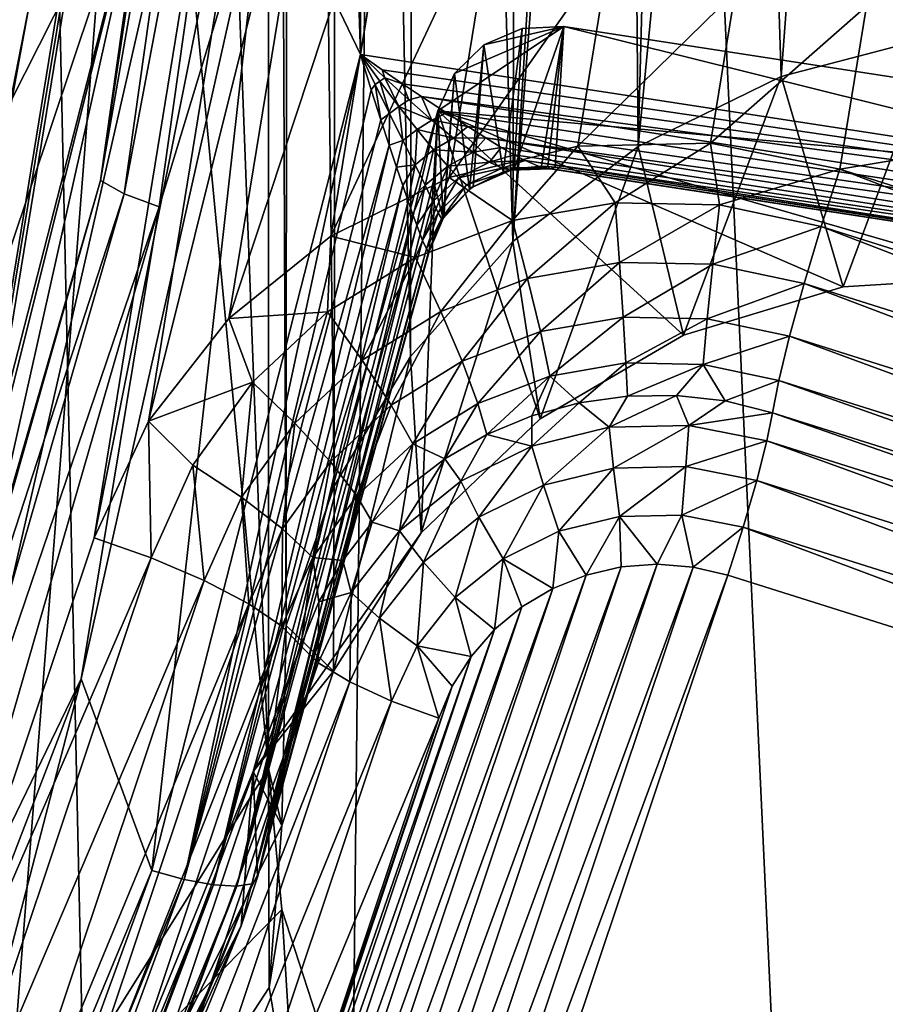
# Model space of a CAD drawing. Header units: metres. Extents: x -25 to 70, y -236 to 25.
# Tile 121 of 256: x 7.8 to 8.97, y -222.24 to -220.91. Entities that reach past the tile are written whole.
import ezdxf

# ---------------------------------------------------------------- set-up
doc = ezdxf.new("R2010")
doc.units = ezdxf.units.M
doc.layers.add('solid_10481002', color=7, linetype='CONTINUOUS')

msp = doc.modelspace()

# ---------------------------------------------------------------- linework, layer by layer
at = {"layer": 'solid_10481002'}
for points in [[(9.29877, -232.71196, 242.276627), (9.014997, -211.921951, 326.532227), (8.355663, -212.364197, 326.642456)], [(8.128674, -233.501282, 242.473404), (8.355663, -212.364197, 326.642456), (7.673201, -212.772461, 326.744232)], [(8.128674, -233.501282, 242.473404), (9.29877, -232.71196, 242.276627), (8.355663, -212.364197, 326.642456)], [(8.128674, -233.501282, 242.473404), (7.673201, -212.772461, 326.744232), (6.969846, -213.145325, 326.837189)], [(6.8883, -234.181244, 242.642899), (8.128674, -233.501282, 242.473404), (6.969846, -213.145325, 326.837189)], [(8.134457, -216.227798, 231.677521), (8.134318, -221.920151, 233.096725), (8.030843, -219.212875, 232.387177)], [(8.134457, -216.227798, 231.677521), (8.158169, -221.726837, 233.056671), (8.134318, -221.920151, 233.096725)], [(8.160357, -216.41925, 231.7341), (8.158169, -221.726837, 233.056671), (8.134457, -216.227798, 231.677521)], [(8.160357, -216.41925, 231.7341), (8.22279, -221.53862, 233.032166), (8.158169, -221.726837, 233.056671)], [(8.227943, -216.59819, 231.8022), (8.22279, -221.53862, 233.032166), (8.160357, -216.41925, 231.7341)], [(8.227943, -216.59819, 231.8022), (8.326086, -221.363159, 233.025314), (8.22279, -221.53862, 233.032166)], [(8.334967, -216.756668, 231.88002), (8.326086, -221.363159, 233.025314), (8.227943, -216.59819, 231.8022)], [(7.589348, -216.725464, 229.42543), (7.898365, -217.64827, 229.655518), (6.293418, -224.664597, 231.404892)], [(8.334967, -216.756668, 231.88002), (8.464683, -221.207733, 233.038132), (8.326086, -221.363159, 233.025314)], [(8.477833, -216.887009, 231.965866), (8.464683, -221.207733, 233.038132), (8.334967, -216.756668, 231.88002)], [(8.600247, -219.007217, 232.542236), (8.464683, -221.207733, 233.038132), (8.477833, -216.887009, 231.965866)], [(7.898365, -217.64827, 229.655518), (6.881203, -223.879608, 231.209167), (6.293418, -224.664597, 231.404892)], [(7.898365, -217.64827, 229.655518), (7.972032, -217.805847, 229.694809), (6.881203, -223.879608, 231.209167)], [(7.972032, -217.805847, 229.694809), (7.001449, -223.751831, 231.177307), (6.881203, -223.879608, 231.209167)], [(7.972032, -217.805847, 229.694809), (8.080702, -217.94455, 229.729385), (7.001449, -223.751831, 231.177307)], [(8.080702, -217.94455, 229.729385), (7.148975, -223.652496, 231.152542), (7.001449, -223.751831, 231.177307)], [(8.080702, -217.94455, 229.729385), (8.218346, -218.056122, 229.757202), (7.148975, -223.652496, 231.152542)], [(8.218346, -218.056122, 229.757202), (7.315417, -223.587646, 231.136368), (7.148975, -223.652496, 231.152542)], [(8.218346, -218.056122, 229.757202), (8.162251, -218.971161, 229.985352), (7.315417, -223.587646, 231.136368)], [(8.258529, -220.955215, 230.799515), (8.255078, -218.132339, 230.095703), (8.213686, -219.553268, 230.449982)], [(8.258529, -220.955215, 230.799515), (8.30081, -220.696182, 230.73494), (8.255078, -218.132339, 230.095703)], [(8.162251, -218.971161, 229.985352), (7.553488, -222.700577, 230.915207), (7.315417, -223.587646, 231.136368)], [(8.162251, -218.971161, 229.985352), (8.142375, -219.143127, 230.028229), (7.553488, -222.700577, 230.915207)], [(8.617362, -219.204254, 232.59819), (8.464683, -221.207733, 233.038132), (8.600247, -219.007217, 232.542236)], [(8.142375, -219.143127, 230.028229), (7.589348, -222.531082, 230.87294), (7.553488, -222.700577, 230.915207)], [(8.142375, -219.143127, 230.028229), (8.142375, -220.113419, 230.270157), (7.589348, -222.531082, 230.87294)], [(8.617362, -219.204254, 232.59819), (8.633896, -221.079361, 233.072327), (8.464683, -221.207733, 233.038132)], [(8.678434, -219.389664, 232.669067), (8.633896, -221.079361, 233.072327), (8.617362, -219.204254, 232.59819)], [(8.134318, -221.920151, 233.096725), (7.961729, -220.115555, 232.589859), (8.030843, -219.212875, 232.387177)], [(8.781694, -219.554977, 232.753082), (8.633896, -221.079361, 233.072327), (8.678434, -219.389664, 232.669067)], [(8.258529, -220.955215, 230.799515), (8.213686, -219.553268, 230.449982), (8.130047, -220.687714, 230.732834)], [(8.781694, -219.554977, 232.753082), (8.82745, -220.984695, 233.128952), (8.633896, -221.079361, 233.072327)], [(8.924047, -219.691803, 232.84845), (8.82745, -220.984695, 233.128952), (8.781694, -219.554977, 232.753082)], [(8.924047, -219.691803, 232.84845), (9.036998, -220.929855, 233.207642), (8.82745, -220.984695, 233.128952)], [(9.100872, -219.791916, 232.953247), (9.036998, -220.929855, 233.207642), (8.924047, -219.691803, 232.84845)], [(7.981631, -220.631119, 230.870605), (7.906907, -221.125565, 230.935669), (8.056994, -220.066025, 230.671509)], [(8.089605, -220.079773, 230.625626), (8.056994, -220.066025, 230.671509), (7.906907, -221.125565, 230.935669)], [(7.93891, -221.143585, 230.890869), (8.089605, -220.079773, 230.625626), (7.906907, -221.125565, 230.935669)], [(8.137873, -220.090683, 230.59549), (8.089605, -220.079773, 230.625626), (7.93891, -221.143585, 230.890869)], [(7.986279, -221.160858, 230.862305), (8.137873, -220.090683, 230.59549), (7.93891, -221.143585, 230.890869)], [(8.130047, -220.687714, 230.732834), (8.137873, -220.090683, 230.59549), (7.986279, -221.160858, 230.862305)], [(8.142375, -220.113419, 230.270157), (7.898365, -221.608276, 230.642853), (7.589348, -222.531082, 230.87294)], [(7.775355, -222.493408, 233.125214), (7.784979, -221.019913, 232.760696), (7.961729, -220.115555, 232.589859)], [(7.775355, -222.493408, 233.125214), (7.961729, -220.115555, 232.589859), (8.134318, -221.920151, 233.096725)], [(7.961729, -220.115555, 232.589859), (7.784979, -221.019913, 232.760696), (7.981631, -220.631119, 230.870605)], [(8.142375, -220.113419, 230.270157), (8.162251, -220.28537, 230.313019), (7.898365, -221.608276, 230.642853)], [(8.162251, -220.28537, 230.313019), (7.972032, -221.450699, 230.603577), (7.898365, -221.608276, 230.642853)], [(8.162251, -220.28537, 230.313019), (8.221429, -220.449875, 230.354034), (7.972032, -221.450699, 230.603577)], [(8.221429, -220.449875, 230.354034), (8.080702, -221.311996, 230.568985), (7.972032, -221.450699, 230.603577)], [(8.221429, -220.449875, 230.354034), (8.3168, -220.59726, 230.390778), (8.080702, -221.311996, 230.568985)], [(8.3168, -220.59726, 230.390778), (8.218345, -221.200409, 230.541168), (8.080702, -221.311996, 230.568985)], [(8.3168, -220.59726, 230.390778), (8.443721, -220.720413, 230.421494), (8.218345, -221.200409, 230.541168)], [(10.636359, -220.941422, 230.840408), (8.534705, -220.608612, 230.766113), (8.513971, -220.618042, 230.757507)], [(10.636359, -220.941422, 230.840408), (10.642297, -220.898666, 230.878998), (8.534705, -220.608612, 230.766113)], [(10.636359, -220.941422, 230.840408), (8.489809, -220.628494, 230.749695), (8.461788, -220.639999, 230.74292)], [(10.636359, -220.941422, 230.840408), (8.513971, -220.618042, 230.757507), (8.489809, -220.628494, 230.749695)], [(7.981631, -220.631119, 230.870605), (7.784979, -221.417862, 231.533249), (7.733326, -221.59758, 231.578049)], [(7.981631, -220.631119, 230.870605), (7.733326, -221.59758, 231.578049), (7.73707, -221.721954, 231.142593)], [(7.981631, -220.631119, 230.870605), (7.73707, -221.721954, 231.142593), (7.906907, -221.125565, 230.935669)], [(7.784979, -221.217606, 232.15239), (7.784979, -221.417862, 231.533249), (7.981631, -220.631119, 230.870605)], [(7.784979, -221.019913, 232.760696), (7.784979, -221.217606, 232.15239), (7.981631, -220.631119, 230.870605)], [(10.636359, -220.941422, 230.840408), (8.461788, -220.639999, 230.74292), (8.429489, -220.652618, 230.737549)], [(10.628246, -220.995377, 230.821045), (8.429489, -220.652618, 230.737549), (8.392337, -220.666275, 230.734039)], [(10.628246, -220.995377, 230.821045), (10.636359, -220.941422, 230.840408), (8.429489, -220.652618, 230.737549)], [(10.628246, -220.995377, 230.821045), (8.392337, -220.666275, 230.734039), (8.349661, -220.680862, 230.732925)], [(10.628246, -220.995377, 230.821045), (8.349661, -220.680862, 230.732925), (8.30081, -220.696182, 230.73494)], [(7.880834, -221.799072, 231.009918), (8.130047, -220.687714, 230.732834), (7.986279, -221.160858, 230.862305)], [(7.976689, -222.057938, 231.074463), (8.130047, -220.687714, 230.732834), (7.880834, -221.799072, 231.009918)], [(7.976689, -222.057938, 231.074463), (8.258529, -220.955215, 230.799515), (8.130047, -220.687714, 230.732834)], [(8.258529, -220.955215, 230.799515), (10.57689, -221.311493, 230.888351), (8.30081, -220.696182, 230.73494)], [(10.57689, -221.311493, 230.888351), (10.619171, -221.052475, 230.823776), (8.30081, -220.696182, 230.73494)], [(10.628246, -220.995377, 230.821045), (8.30081, -220.696182, 230.73494), (10.619171, -221.052475, 230.823776)], [(8.443721, -220.720413, 230.421494), (8.378275, -221.121338, 230.521454), (8.218345, -221.200409, 230.541168)], [(8.443721, -220.720413, 230.421494), (8.595622, -220.812943, 230.444565), (8.378275, -221.121338, 230.521454)], [(8.595622, -220.812943, 230.444565), (8.552213, -221.078873, 230.510864), (8.378275, -221.121338, 230.521454)], [(8.595622, -220.812943, 230.444565), (8.765157, -220.870361, 230.458878), (8.552213, -221.078873, 230.510864)], [(8.765157, -220.870361, 230.458878), (8.731737, -221.075104, 230.509918), (8.552213, -221.078873, 230.510864)], [(8.765157, -220.870361, 230.458878), (8.942375, -220.889648, 230.463684), (8.731737, -221.075104, 230.509918)], [(8.942375, -220.889648, 230.463684), (8.906424, -221.109894, 230.5186), (8.731737, -221.075104, 230.509918)], [(10.242374, -220.889648, 230.463684), (10.142797, -221.49968, 230.615784), (8.906424, -221.109894, 230.5186)], [(8.942375, -220.889648, 230.463684), (10.242374, -220.889648, 230.463684), (8.906424, -221.109894, 230.5186)], [(8.533274, -220.917465, 231.820724), (8.385582, -220.98085, 231.836533), (8.363092, -221.031021, 231.849045)], [(10.56834, -221.230209, 231.898697), (8.533274, -220.917465, 231.820724), (8.363092, -221.031021, 231.849045)], [(8.533274, -220.917465, 231.820724), (8.425351, -220.942032, 231.826843), (8.385582, -220.98085, 231.836533)], [(8.533274, -220.917465, 231.820724), (8.476932, -220.919876, 231.82132), (8.425351, -220.942032, 231.826843)], [(8.451324, -221.113602, 230.99176), (8.425351, -220.942032, 231.826843), (8.476932, -220.919876, 231.82132)], [(8.466173, -221.109543, 230.990631), (8.451324, -221.113602, 230.99176), (8.476932, -220.919876, 231.82132)], [(8.466173, -221.109543, 230.990631), (8.476932, -220.919876, 231.82132), (8.533274, -220.917465, 231.820724)], [(8.503115, -221.105911, 230.989273), (8.466173, -221.109543, 230.990631), (8.533274, -220.917465, 231.820724)], [(8.511873, -221.106339, 230.989258), (8.503115, -221.105911, 230.989273), (8.533274, -220.917465, 231.820724)], [(8.511873, -221.106339, 230.989258), (8.533274, -220.917465, 231.820724), (8.521632, -221.10733, 230.989349)], [(8.521632, -221.10733, 230.989349), (8.533274, -220.917465, 231.820724), (10.555969, -221.419952, 231.067291)], [(10.555969, -221.419952, 231.067291), (8.533274, -220.917465, 231.820724), (10.56834, -221.230209, 231.898697)], [(8.82745, -220.984695, 233.128952), (9.036998, -220.929855, 233.207642), (8.910845, -221.269028, 231.908386)], [(9.036998, -220.929855, 233.207642), (9.136455, -221.254944, 231.904861), (8.910845, -221.269028, 231.908386)], [(8.405766, -221.137558, 230.997879), (8.385582, -220.98085, 231.836533), (8.425351, -220.942032, 231.826843)], [(8.410901, -221.133804, 230.996948), (8.405766, -221.137558, 230.997879), (8.425351, -220.942032, 231.826843)], [(8.451324, -221.113602, 230.99176), (8.410901, -221.133804, 230.996948), (8.425351, -220.942032, 231.826843)], [(8.020318, -222.069901, 231.084854), (8.258529, -220.955215, 230.799515), (7.976689, -222.057938, 231.074463)], [(8.272911, -221.002655, 230.813156), (8.258529, -220.955215, 230.799515), (8.020318, -222.069901, 231.084854)], [(8.287783, -220.975769, 230.805603), (10.57689, -221.311493, 230.888351), (8.258529, -220.955215, 230.799515)], [(8.278305, -220.995667, 230.812012), (8.258529, -220.955215, 230.799515), (8.272911, -221.002655, 230.813156)], [(8.284783, -220.991043, 230.811157), (8.258529, -220.955215, 230.799515), (8.278305, -220.995667, 230.812012)], [(8.29134, -220.986664, 230.809814), (8.258529, -220.955215, 230.799515), (8.284783, -220.991043, 230.811157)], [(8.287783, -220.975769, 230.805603), (8.258529, -220.955215, 230.799515), (8.29134, -220.986664, 230.809814)], [(8.31532, -220.994629, 230.812927), (10.57689, -221.311493, 230.888351), (8.287783, -220.975769, 230.805603)], [(8.31532, -220.994629, 230.812927), (8.287783, -220.975769, 230.805603), (8.29134, -220.986664, 230.809814)], [(8.29134, -220.986664, 230.809814), (8.284783, -220.991043, 230.811157), (8.310555, -221.025162, 230.827438)], [(8.323817, -221.016571, 230.824432), (8.29134, -220.986664, 230.809814), (8.310555, -221.025162, 230.827438)], [(8.31532, -220.994629, 230.812927), (8.29134, -220.986664, 230.809814), (8.323817, -221.016571, 230.824432)], [(8.370109, -221.176575, 231.007278), (8.363092, -221.031021, 231.849045), (8.385582, -220.98085, 231.836533)], [(8.371254, -221.174789, 231.006851), (8.370109, -221.176575, 231.007278), (8.385582, -220.98085, 231.836533)], [(8.405766, -221.137558, 230.997879), (8.371254, -221.174789, 231.006851), (8.385582, -220.98085, 231.836533)], [(8.633896, -221.079361, 233.072327), (8.82745, -220.984695, 233.128952), (8.695026, -221.334442, 231.924683)], [(8.82745, -220.984695, 233.128952), (8.910845, -221.269028, 231.908386), (8.695026, -221.334442, 231.924683)], [(8.28586, -221.043243, 230.828049), (8.272911, -221.002655, 230.813156), (8.020318, -222.069901, 231.084854)], [(8.278305, -220.995667, 230.812012), (8.272911, -221.002655, 230.813156), (8.28586, -221.043243, 230.828049)], [(8.284783, -220.991043, 230.811157), (8.278305, -220.995667, 230.812012), (8.29762, -221.034653, 230.82872)], [(8.29762, -221.034653, 230.82872), (8.278305, -220.995667, 230.812012), (8.28586, -221.043243, 230.828049)], [(8.310555, -221.025162, 230.827438), (8.284783, -220.991043, 230.811157), (8.29762, -221.034653, 230.82872)], [(8.340933, -221.011688, 230.821182), (10.57689, -221.311493, 230.888351), (8.31532, -220.994629, 230.812927)], [(8.340933, -221.011688, 230.821182), (8.31532, -220.994629, 230.812927), (8.323817, -221.016571, 230.824432)], [(8.340933, -221.011688, 230.821182), (8.323817, -221.016571, 230.824432), (8.355165, -221.044037, 230.84285)], [(8.340933, -221.011688, 230.821182), (10.5682, -221.363235, 230.912766), (10.57689, -221.311493, 230.888351)], [(8.375024, -221.033844, 230.834656), (10.5682, -221.363235, 230.912766), (8.340933, -221.011688, 230.821182)], [(8.375024, -221.033844, 230.834656), (8.340933, -221.011688, 230.821182), (8.355165, -221.044037, 230.84285)], [(8.310555, -221.025162, 230.827438), (8.29762, -221.034653, 230.82872), (8.315838, -221.071136, 230.849167)], [(8.355165, -221.044037, 230.84285), (8.323817, -221.016571, 230.824432), (8.310555, -221.025162, 230.827438)], [(8.335068, -221.056564, 230.847748), (8.310555, -221.025162, 230.827438), (8.315838, -221.071136, 230.849167)], [(8.355165, -221.044037, 230.84285), (8.310555, -221.025162, 230.827438), (8.335068, -221.056564, 230.847748)], [(8.363092, -221.031021, 231.849045), (8.113639, -221.924194, 232.071732), (8.340507, -221.601776, 231.991348)], [(8.119383, -222.067093, 231.228638), (8.113639, -221.924194, 232.071732), (8.363092, -221.031021, 231.849045)], [(8.119383, -222.067093, 231.228638), (8.363092, -221.031021, 231.849045), (8.357245, -221.126114, 231.433182)], [(8.29762, -221.034653, 230.82872), (8.28586, -221.043243, 230.828049), (8.297341, -221.077835, 230.843658)], [(8.315838, -221.071136, 230.849167), (8.29762, -221.034653, 230.82872), (8.297341, -221.077835, 230.843658)], [(8.363092, -221.031021, 231.849045), (8.340507, -221.601776, 231.991348), (8.501259, -221.447495, 231.952881)], [(8.403883, -221.052368, 230.84903), (8.375024, -221.033844, 230.834656), (8.355165, -221.044037, 230.84285)], [(8.370109, -221.176575, 231.007278), (8.357245, -221.126114, 231.433182), (8.363092, -221.031021, 231.849045)], [(8.363092, -221.031021, 231.849045), (8.910845, -221.269028, 231.908386), (9.136455, -221.254944, 231.904861)], [(10.56834, -221.230209, 231.898697), (8.363092, -221.031021, 231.849045), (9.136455, -221.254944, 231.904861)], [(8.363092, -221.031021, 231.849045), (8.695026, -221.334442, 231.924683), (8.910845, -221.269028, 231.908386)], [(8.363092, -221.031021, 231.849045), (8.501259, -221.447495, 231.952881), (8.695026, -221.334442, 231.924683)], [(8.403883, -221.052368, 230.84903), (10.5682, -221.363235, 230.912766), (8.375024, -221.033844, 230.834656)], [(8.297341, -221.077835, 230.843658), (8.28586, -221.043243, 230.828049), (8.020318, -222.069901, 231.084854)], [(8.38447, -221.067993, 230.864578), (8.355165, -221.044037, 230.84285), (8.335068, -221.056564, 230.847748)], [(8.403883, -221.052368, 230.84903), (8.355165, -221.044037, 230.84285), (8.38447, -221.067993, 230.864578)], [(8.428214, -221.067886, 230.864197), (8.403883, -221.052368, 230.84903), (8.38447, -221.067993, 230.864578)], [(8.428214, -221.067886, 230.864197), (10.5682, -221.363235, 230.912766), (8.403883, -221.052368, 230.84903)], [(8.335068, -221.056564, 230.847748), (8.315838, -221.071136, 230.849167), (8.332243, -221.104004, 230.872864)], [(8.357404, -221.08403, 230.871429), (8.335068, -221.056564, 230.847748), (8.332243, -221.104004, 230.872864)], [(8.38447, -221.067993, 230.864578), (8.335068, -221.056564, 230.847748), (8.357404, -221.08403, 230.871429)], [(8.410661, -221.087204, 230.888977), (8.38447, -221.067993, 230.864578), (8.357404, -221.08403, 230.871429)], [(8.428214, -221.067886, 230.864197), (8.38447, -221.067993, 230.864578), (8.410661, -221.087204, 230.888977)], [(8.448819, -221.080704, 230.87999), (8.428214, -221.067886, 230.864197), (8.410661, -221.087204, 230.888977)], [(8.428214, -221.067886, 230.864197), (10.561185, -221.401962, 230.955231), (10.5682, -221.363235, 230.912766)], [(8.448819, -221.080704, 230.87999), (10.561185, -221.401962, 230.955231), (8.428214, -221.067886, 230.864197)], [(8.297341, -221.077835, 230.843658), (8.020318, -222.069901, 231.084854), (8.059768, -222.07724, 231.10817)], [(8.307345, -221.1073, 230.859604), (8.297341, -221.077835, 230.843658), (8.059768, -222.07724, 231.10817)], [(8.315838, -221.071136, 230.849167), (8.297341, -221.077835, 230.843658), (8.307345, -221.1073, 230.859604)], [(8.332243, -221.104004, 230.872864), (8.315838, -221.071136, 230.849167), (8.307345, -221.1073, 230.859604)], [(8.464083, -221.179535, 230.524445), (8.378275, -221.121338, 230.521454), (8.552213, -221.078873, 230.510864)], [(8.448819, -221.080704, 230.87999), (8.410661, -221.087204, 230.888977), (8.432734, -221.1008, 230.914536)], [(8.466332, -221.090851, 230.895874), (8.448819, -221.080704, 230.87999), (8.432734, -221.1008, 230.914536)], [(8.466332, -221.090851, 230.895874), (10.561185, -221.401962, 230.955231), (8.448819, -221.080704, 230.87999)], [(8.464083, -221.179535, 230.524445), (8.552213, -221.078873, 230.510864), (8.602809, -221.155487, 230.518448)], [(8.464683, -221.207733, 233.038132), (8.633896, -221.079361, 233.072327), (8.501259, -221.447495, 231.952881)], [(8.633896, -221.079361, 233.072327), (8.695026, -221.334442, 231.924683), (8.501259, -221.447495, 231.952881)], [(8.602809, -221.155487, 230.518448), (8.552213, -221.078873, 230.510864), (8.731737, -221.075104, 230.509918)], [(8.602809, -221.155487, 230.518448), (8.731737, -221.075104, 230.509918), (8.743703, -221.158173, 230.519119)], [(8.743703, -221.158173, 230.519119), (8.731737, -221.075104, 230.509918), (8.906424, -221.109894, 230.5186)], [(8.357404, -221.08403, 230.871429), (8.332243, -221.104004, 230.872864), (8.345988, -221.131912, 230.89917)], [(8.376414, -221.106064, 230.897598), (8.357404, -221.08403, 230.871429), (8.345988, -221.131912, 230.89917)], [(8.410661, -221.087204, 230.888977), (8.357404, -221.08403, 230.871429), (8.376414, -221.106064, 230.897598)], [(8.432734, -221.1008, 230.914536), (8.410661, -221.087204, 230.888977), (8.376414, -221.106064, 230.897598)], [(8.48097, -221.09848, 230.911331), (8.466332, -221.090851, 230.895874), (8.432734, -221.1008, 230.914536)], [(8.48097, -221.09848, 230.911331), (10.561185, -221.401962, 230.955231), (8.466332, -221.090851, 230.895874)], [(8.315902, -221.132355, 230.875519), (8.307345, -221.1073, 230.859604), (8.059768, -222.07724, 231.10817)], [(8.332243, -221.104004, 230.872864), (8.307345, -221.1073, 230.859604), (8.315902, -221.132355, 230.875519)], [(8.332243, -221.104004, 230.872864), (8.315902, -221.132355, 230.875519), (8.323174, -221.153503, 230.89119)], [(8.345988, -221.131912, 230.89917), (8.332243, -221.104004, 230.872864), (8.323174, -221.153503, 230.89119)], [(8.376414, -221.106064, 230.897598), (8.345988, -221.131912, 230.89917), (8.35641, -221.153854, 230.926697)], [(8.391129, -221.121674, 230.924149), (8.376414, -221.106064, 230.897598), (8.35641, -221.153854, 230.926697)], [(8.432734, -221.1008, 230.914536), (8.376414, -221.106064, 230.897598), (8.391129, -221.121674, 230.924149)], [(8.449949, -221.108887, 230.940598), (8.432734, -221.1008, 230.914536), (8.391129, -221.121674, 230.924149)], [(8.449949, -221.108887, 230.940598), (8.391129, -221.121674, 230.924149), (8.401649, -221.131165, 230.950287)], [(8.461333, -221.111496, 230.966324), (8.449949, -221.108887, 230.940598), (8.401649, -221.131165, 230.950287)], [(8.408031, -221.134781, 230.974991), (8.410901, -221.133804, 230.996948), (8.466173, -221.109543, 230.990631)], [(8.461333, -221.111496, 230.966324), (8.408031, -221.134781, 230.974991), (8.466173, -221.109543, 230.990631)], [(8.466173, -221.109543, 230.990631), (8.410901, -221.133804, 230.996948), (8.451324, -221.113602, 230.99176)], [(8.48097, -221.09848, 230.911331), (8.432734, -221.1008, 230.914536), (8.449949, -221.108887, 230.940598)], [(8.502275, -221.107376, 230.940231), (8.48097, -221.09848, 230.911331), (8.449949, -221.108887, 230.940598)], [(8.502275, -221.107376, 230.940231), (8.449949, -221.108887, 230.940598), (8.461333, -221.111496, 230.966324)], [(8.515066, -221.109741, 230.96608), (8.502275, -221.107376, 230.940231), (8.461333, -221.111496, 230.966324)], [(8.515066, -221.109741, 230.96608), (8.461333, -221.111496, 230.966324), (8.466173, -221.109543, 230.990631)], [(8.515066, -221.109741, 230.96608), (8.466173, -221.109543, 230.990631), (8.503115, -221.105911, 230.989273)], [(8.48097, -221.09848, 230.911331), (10.556895, -221.421844, 231.009445), (10.561185, -221.401962, 230.955231)], [(8.502275, -221.107376, 230.940231), (10.556895, -221.421844, 231.009445), (8.48097, -221.09848, 230.911331)], [(8.515066, -221.109741, 230.96608), (10.556895, -221.421844, 231.009445), (8.502275, -221.107376, 230.940231)], [(8.515066, -221.109741, 230.96608), (8.503115, -221.105911, 230.989273), (8.511873, -221.106339, 230.989258)], [(8.515066, -221.109741, 230.96608), (8.511873, -221.106339, 230.989258), (8.521632, -221.10733, 230.989349)], [(8.515066, -221.109741, 230.96608), (8.521632, -221.10733, 230.989349), (10.556895, -221.421844, 231.009445)], [(8.521632, -221.10733, 230.989349), (10.555969, -221.419952, 231.067291), (10.556895, -221.421844, 231.009445)], [(8.332856, -221.22937, 230.536865), (8.218345, -221.200409, 230.541168), (8.378275, -221.121338, 230.521454)], [(8.332856, -221.22937, 230.536865), (8.378275, -221.121338, 230.521454), (8.464083, -221.179535, 230.524445)], [(8.391129, -221.121674, 230.924149), (8.35641, -221.153854, 230.926697), (8.36367, -221.169128, 230.954636)], [(8.401649, -221.131165, 230.950287), (8.391129, -221.121674, 230.924149), (8.36367, -221.169128, 230.954636)], [(8.461333, -221.111496, 230.966324), (8.401649, -221.131165, 230.950287), (8.408031, -221.134781, 230.974991)], [(8.743703, -221.158173, 230.519119), (8.906424, -221.109894, 230.5186), (8.88135, -221.187485, 230.526413)], [(8.88135, -221.187485, 230.526413), (8.906424, -221.109894, 230.5186), (10.117723, -221.577271, 230.623611)], [(10.117723, -221.577271, 230.623611), (8.906424, -221.109894, 230.5186), (10.142797, -221.49968, 230.615784)], [(7.73707, -221.721954, 231.142593), (7.609528, -222.155396, 231.192444), (7.906907, -221.125565, 230.935669)], [(7.93891, -221.143585, 230.890869), (7.906907, -221.125565, 230.935669), (7.609528, -222.155396, 231.192444)], [(8.315902, -221.132355, 230.875519), (8.059768, -222.07724, 231.10817), (8.091264, -222.079269, 231.142197)], [(8.323174, -221.153503, 230.89119), (8.315902, -221.132355, 230.875519), (8.091264, -222.079269, 231.142197)], [(8.119383, -222.067093, 231.228638), (8.357245, -221.126114, 231.433182), (8.351445, -221.22113, 231.017715)], [(8.345988, -221.131912, 230.89917), (8.323174, -221.153503, 230.89119), (8.329359, -221.171188, 230.906525)], [(8.345988, -221.131912, 230.89917), (8.329359, -221.171188, 230.906525), (8.334584, -221.18573, 230.921402)], [(8.35641, -221.153854, 230.926697), (8.345988, -221.131912, 230.89917), (8.334584, -221.18573, 230.921402)], [(8.370109, -221.176575, 231.007278), (8.351445, -221.22113, 231.017715), (8.357245, -221.126114, 231.433182)], [(8.401649, -221.131165, 230.950287), (8.36367, -221.169128, 230.954636), (8.367946, -221.17691, 230.981949)], [(8.408031, -221.134781, 230.974991), (8.401649, -221.131165, 230.950287), (8.367946, -221.17691, 230.981949)], [(8.408031, -221.134781, 230.974991), (8.367946, -221.17691, 230.981949), (8.370109, -221.176575, 231.007278)], [(8.408031, -221.134781, 230.974991), (8.370109, -221.176575, 231.007278), (8.371254, -221.174789, 231.006851)], [(8.408031, -221.134781, 230.974991), (8.371254, -221.174789, 231.006851), (8.405766, -221.137558, 230.997879)], [(8.408031, -221.134781, 230.974991), (8.405766, -221.137558, 230.997879), (8.410901, -221.133804, 230.996948)], [(7.640327, -222.177582, 231.148666), (7.93891, -221.143585, 230.890869), (7.609528, -222.155396, 231.192444)], [(7.986279, -221.160858, 230.862305), (7.93891, -221.143585, 230.890869), (7.640327, -222.177582, 231.148666)], [(7.685915, -222.201019, 231.121643), (7.986279, -221.160858, 230.862305), (7.640327, -222.177582, 231.148666)], [(7.880834, -221.799072, 231.009918), (7.986279, -221.160858, 230.862305), (7.685915, -222.201019, 231.121643)], [(8.329359, -221.171188, 230.906525), (8.323174, -221.153503, 230.89119), (8.091264, -222.079269, 231.142197)], [(8.35641, -221.153854, 230.926697), (8.334584, -221.18573, 230.921402), (8.342514, -221.20636, 230.949295)], [(8.36367, -221.169128, 230.954636), (8.35641, -221.153854, 230.926697), (8.342514, -221.20636, 230.949295)], [(8.464083, -221.179535, 230.524445), (8.602809, -221.155487, 230.518448), (8.484486, -221.257645, 230.510162)], [(8.602809, -221.155487, 230.518448), (8.608706, -221.23613, 230.504791), (8.484486, -221.257645, 230.510162)], [(8.602809, -221.155487, 230.518448), (8.743703, -221.158173, 230.519119), (8.608706, -221.23613, 230.504791)], [(8.743703, -221.158173, 230.519119), (8.734868, -221.238525, 230.505386), (8.608706, -221.23613, 230.504791)], [(8.743703, -221.158173, 230.519119), (8.88135, -221.187485, 230.526413), (8.734868, -221.238525, 230.505386)], [(8.334584, -221.18573, 230.921402), (8.329359, -221.171188, 230.906525), (8.091264, -222.079269, 231.142197)], [(8.36367, -221.169128, 230.954636), (8.342514, -221.20636, 230.949295), (8.347661, -221.217728, 230.974564)], [(8.367946, -221.17691, 230.981949), (8.36367, -221.169128, 230.954636), (8.347661, -221.217728, 230.974564)], [(8.334584, -221.18573, 230.921402), (8.091264, -222.079269, 231.142197), (8.111791, -222.07576, 231.183685)], [(8.342514, -221.20636, 230.949295), (8.334584, -221.18573, 230.921402), (8.111791, -222.07576, 231.183685)], [(8.332856, -221.22937, 230.536865), (8.464083, -221.179535, 230.524445), (8.36698, -221.302277, 230.521286)], [(8.367946, -221.17691, 230.981949), (8.347661, -221.217728, 230.974564), (8.350489, -221.222107, 230.997192)], [(8.367946, -221.17691, 230.981949), (8.350489, -221.222107, 230.997192), (8.351445, -221.22113, 231.017715)], [(8.367946, -221.17691, 230.981949), (8.351445, -221.22113, 231.017715), (8.370109, -221.176575, 231.007278)], [(8.464083, -221.179535, 230.524445), (8.484486, -221.257645, 230.510162), (8.36698, -221.302277, 230.521286)], [(8.734868, -221.238525, 230.505386), (8.88135, -221.187485, 230.526413), (8.858122, -221.264771, 230.511932)], [(8.858122, -221.264771, 230.511932), (8.88135, -221.187485, 230.526413), (10.094496, -221.654556, 230.609116)], [(8.88135, -221.187485, 230.526413), (10.117723, -221.577271, 230.623611), (10.094496, -221.654556, 230.609116)], [(8.21417, -221.303085, 230.555237), (8.080702, -221.311996, 230.568985), (8.218345, -221.200409, 230.541168)], [(8.21417, -221.303085, 230.555237), (8.218345, -221.200409, 230.541168), (8.332856, -221.22937, 230.536865)], [(8.347661, -221.217728, 230.974564), (8.342514, -221.20636, 230.949295), (8.111791, -222.07576, 231.183685)], [(8.326086, -221.363159, 233.025314), (8.464683, -221.207733, 233.038132), (8.340507, -221.601776, 231.991348)], [(8.464683, -221.207733, 233.038132), (8.501259, -221.447495, 231.952881), (8.340507, -221.601776, 231.991348)], [(8.347661, -221.217728, 230.974564), (8.111791, -222.07576, 231.183685), (8.119383, -222.067093, 231.228638)], [(8.350489, -221.222107, 230.997192), (8.347661, -221.217728, 230.974564), (8.119383, -222.067093, 231.228638)], [(8.350489, -221.222107, 230.997192), (8.119383, -222.067093, 231.228638), (8.351445, -221.22113, 231.017715)], [(8.21417, -221.303085, 230.555237), (8.332856, -221.22937, 230.536865), (8.260704, -221.368286, 230.537735)], [(8.332856, -221.22937, 230.536865), (8.36698, -221.302277, 230.521286), (8.260704, -221.368286, 230.537735)], [(8.484486, -221.257645, 230.510162), (8.608706, -221.23613, 230.504791), (8.501719, -221.329483, 230.474594)], [(8.608706, -221.23613, 230.504791), (8.613688, -221.310089, 230.469757), (8.501719, -221.329483, 230.474594)], [(8.608706, -221.23613, 230.504791), (8.734868, -221.238525, 230.505386), (8.613688, -221.310089, 230.469757)], [(8.734868, -221.238525, 230.505386), (8.727406, -221.312256, 230.470306), (8.613688, -221.310089, 230.469757)], [(8.734868, -221.238525, 230.505386), (8.858122, -221.264771, 230.511932), (8.727406, -221.312256, 230.470306)], [(8.36698, -221.302277, 230.521286), (8.484486, -221.257645, 230.510162), (8.395802, -221.36972, 230.484634)], [(8.484486, -221.257645, 230.510162), (8.501719, -221.329483, 230.474594), (8.395802, -221.36972, 230.484634)], [(8.727406, -221.312256, 230.470306), (8.858122, -221.264771, 230.511932), (8.838503, -221.335907, 230.476196)], [(8.838503, -221.335907, 230.476196), (8.858122, -221.264771, 230.511932), (10.074877, -221.725693, 230.57338)], [(8.858122, -221.264771, 230.511932), (10.094496, -221.654556, 230.609116), (10.074877, -221.725693, 230.57338)], [(8.112587, -221.397858, 230.578873), (8.080702, -221.311996, 230.568985), (8.21417, -221.303085, 230.555237)], [(8.112587, -221.397858, 230.578873), (8.21417, -221.303085, 230.555237), (8.169742, -221.45314, 230.558899)], [(8.21417, -221.303085, 230.555237), (8.260704, -221.368286, 230.537735), (8.169742, -221.45314, 230.558899)], [(8.260704, -221.368286, 230.537735), (8.36698, -221.302277, 230.521286), (8.300009, -221.429214, 230.499466)], [(8.36698, -221.302277, 230.521286), (8.395802, -221.36972, 230.484634), (8.300009, -221.429214, 230.499466)], [(8.112587, -221.397858, 230.578873), (7.972032, -221.450699, 230.603577), (8.080702, -221.311996, 230.568985)], [(8.501719, -221.329483, 230.474594), (8.613688, -221.310089, 230.469757), (8.514496, -221.389694, 230.420425)], [(8.613688, -221.310089, 230.469757), (8.617381, -221.371857, 230.41597), (8.514496, -221.389694, 230.420425)], [(8.613688, -221.310089, 230.469757), (8.727406, -221.312256, 230.470306), (8.617381, -221.371857, 230.41597)], [(8.727406, -221.312256, 230.470306), (8.721873, -221.373856, 230.416473), (8.617381, -221.371857, 230.41597)], [(8.727406, -221.312256, 230.470306), (8.838503, -221.335907, 230.476196), (8.721873, -221.373856, 230.416473)], [(8.395802, -221.36972, 230.484634), (8.501719, -221.329483, 230.474594), (8.417172, -221.426651, 230.429642)], [(8.501719, -221.329483, 230.474594), (8.514496, -221.389694, 230.420425), (8.417172, -221.426651, 230.429642)], [(8.721873, -221.373856, 230.416473), (8.838503, -221.335907, 230.476196), (8.823957, -221.395584, 230.42189)], [(8.823957, -221.395584, 230.42189), (8.838503, -221.335907, 230.476196), (10.06033, -221.78537, 230.519073)], [(8.838503, -221.335907, 230.476196), (10.074877, -221.725693, 230.57338), (10.06033, -221.78537, 230.519073)], [(8.169742, -221.45314, 230.558899), (8.260704, -221.368286, 230.537735), (8.218019, -221.505707, 230.518539)], [(8.260704, -221.368286, 230.537735), (8.300009, -221.429214, 230.499466), (8.218019, -221.505707, 230.518539)], [(8.326086, -221.363159, 233.025314), (8.340507, -221.601776, 231.991348), (8.221891, -221.788528, 232.037903)], [(8.22279, -221.53862, 233.032166), (8.326086, -221.363159, 233.025314), (8.221891, -221.788528, 232.037903)], [(8.300009, -221.429214, 230.499466), (8.395802, -221.36972, 230.484634), (8.32915, -221.481323, 230.443268)], [(8.395802, -221.36972, 230.484634), (8.417172, -221.426651, 230.429642), (8.32915, -221.481323, 230.443268)], [(8.553994, -221.425903, 230.350037), (8.514496, -221.389694, 230.420425), (8.617381, -221.371857, 230.41597)], [(8.619505, -221.416687, 230.347748), (8.553994, -221.425903, 230.350037), (8.617381, -221.371857, 230.41597)], [(8.619505, -221.416687, 230.347748), (8.617381, -221.371857, 230.41597), (8.721873, -221.373856, 230.416473)], [(8.685696, -221.415848, 230.347534), (8.619505, -221.416687, 230.347748), (8.721873, -221.373856, 230.416473)], [(8.751432, -221.423401, 230.349411), (8.685696, -221.415848, 230.347534), (8.721873, -221.373856, 230.416473)], [(8.751432, -221.423401, 230.349411), (8.721873, -221.373856, 230.416473), (8.823957, -221.395584, 230.42189)], [(8.03201, -221.510025, 230.606842), (7.972032, -221.450699, 230.603577), (8.112587, -221.397858, 230.578873)], [(8.03201, -221.510025, 230.606842), (8.112587, -221.397858, 230.578873), (8.09759, -221.553589, 230.583939)], [(8.112587, -221.397858, 230.578873), (8.169742, -221.45314, 230.558899), (8.09759, -221.553589, 230.583939)], [(8.429463, -221.468689, 230.360718), (8.417172, -221.426651, 230.429642), (8.514496, -221.389694, 230.420425)], [(8.490283, -221.443344, 230.354385), (8.429463, -221.468689, 230.360718), (8.514496, -221.389694, 230.420425)], [(8.553994, -221.425903, 230.350037), (8.490283, -221.443344, 230.354385), (8.514496, -221.389694, 230.420425)], [(8.751432, -221.423401, 230.349411), (8.823957, -221.395584, 230.42189), (8.815592, -221.439209, 230.353363)], [(8.823957, -221.395584, 230.42189), (10.051965, -221.828995, 230.450546), (8.815592, -221.439209, 230.353363)], [(8.823957, -221.395584, 230.42189), (10.06033, -221.78537, 230.519073), (10.051965, -221.828995, 230.450546)], [(8.372574, -221.501526, 230.368896), (8.32915, -221.481323, 230.443268), (8.417172, -221.426651, 230.429642)], [(8.429463, -221.468689, 230.360718), (8.372574, -221.501526, 230.368896), (8.417172, -221.426651, 230.429642)], [(8.490083, -221.484268, 230.299316), (8.490283, -221.443344, 230.354385), (8.553994, -221.425903, 230.350037)], [(8.490083, -221.484268, 230.299316), (8.553994, -221.425903, 230.350037), (8.5946, -221.458725, 230.292938)], [(8.5946, -221.458725, 230.292938), (8.553994, -221.425903, 230.350037), (8.619505, -221.416687, 230.347748)], [(8.5946, -221.458725, 230.292938), (8.619505, -221.416687, 230.347748), (8.685696, -221.415848, 230.347534)], [(8.5946, -221.458725, 230.292938), (8.685696, -221.415848, 230.347534), (8.702356, -221.456375, 230.292358)], [(8.702356, -221.456375, 230.292358), (8.685696, -221.415848, 230.347534), (8.751432, -221.423401, 230.349411)], [(8.702356, -221.456375, 230.292358), (8.751432, -221.423401, 230.349411), (8.815592, -221.439209, 230.353363)], [(8.218019, -221.505707, 230.518539), (8.300009, -221.429214, 230.499466), (8.253813, -221.551605, 230.460785)], [(8.300009, -221.429214, 230.499466), (8.32915, -221.481323, 230.443268), (8.253813, -221.551605, 230.460785)], [(8.702356, -221.456375, 230.292358), (8.815592, -221.439209, 230.353363), (8.80795, -221.477356, 230.297577)], [(8.80795, -221.477356, 230.297577), (8.815592, -221.439209, 230.353363), (10.044323, -221.867142, 230.394775)], [(8.815592, -221.439209, 230.353363), (10.051965, -221.828995, 230.450546), (10.044323, -221.867142, 230.394775)], [(7.975536, -221.6353, 230.638077), (7.898365, -221.608276, 230.642853), (7.972032, -221.450699, 230.603577)], [(7.975536, -221.6353, 230.638077), (7.972032, -221.450699, 230.603577), (8.03201, -221.510025, 230.606842)], [(8.09759, -221.553589, 230.583939), (8.169742, -221.45314, 230.558899), (8.152984, -221.596237, 230.541107)], [(8.169742, -221.45314, 230.558899), (8.218019, -221.505707, 230.518539), (8.152984, -221.596237, 230.541107)], [(8.490083, -221.484268, 230.299316), (8.429463, -221.468689, 230.360718), (8.490283, -221.443344, 230.354385)], [(8.394046, -221.531754, 230.311142), (8.372574, -221.501526, 230.368896), (8.429463, -221.468689, 230.360718)], [(8.394046, -221.531754, 230.311142), (8.429463, -221.468689, 230.360718), (8.490083, -221.484268, 230.299316)], [(8.490083, -221.484268, 230.299316), (8.5946, -221.458725, 230.292938), (8.505784, -221.537338, 230.25943)], [(8.5946, -221.458725, 230.292938), (8.600597, -221.51416, 230.253647), (8.505784, -221.537338, 230.25943)], [(8.5946, -221.458725, 230.292938), (8.702356, -221.456375, 230.292358), (8.600597, -221.51416, 230.253647)], [(8.702356, -221.456375, 230.292358), (8.698351, -221.512024, 230.253128), (8.600597, -221.51416, 230.253647)], [(8.702356, -221.456375, 230.292358), (8.80795, -221.477356, 230.297577), (8.698351, -221.512024, 230.253128)], [(8.274398, -221.587311, 230.390289), (8.253813, -221.551605, 230.460785), (8.32915, -221.481323, 230.443268)], [(8.320589, -221.54129, 230.378815), (8.274398, -221.587311, 230.390289), (8.32915, -221.481323, 230.443268)], [(8.372574, -221.501526, 230.368896), (8.320589, -221.54129, 230.378815), (8.32915, -221.481323, 230.443268)], [(8.698351, -221.512024, 230.253128), (8.80795, -221.477356, 230.297577), (8.794141, -221.531052, 230.257874)], [(8.794141, -221.531052, 230.257874), (8.80795, -221.477356, 230.297577), (10.030515, -221.920837, 230.355057)], [(8.80795, -221.477356, 230.297577), (10.044323, -221.867142, 230.394775), (10.030515, -221.920837, 230.355057)], [(8.394046, -221.531754, 230.311142), (8.490083, -221.484268, 230.299316), (8.418663, -221.580399, 230.270172)], [(8.490083, -221.484268, 230.299316), (8.505784, -221.537338, 230.25943), (8.418663, -221.580399, 230.270172)], [(8.152984, -221.596237, 230.541107), (8.218019, -221.505707, 230.518539), (8.194054, -221.634796, 230.481537)], [(8.218019, -221.505707, 230.518539), (8.253813, -221.551605, 230.460785), (8.194054, -221.634796, 230.481537)], [(8.311306, -221.598785, 230.327866), (8.320589, -221.54129, 230.378815), (8.372574, -221.501526, 230.368896)], [(8.311306, -221.598785, 230.327866), (8.372574, -221.501526, 230.368896), (8.394046, -221.531754, 230.311142)], [(7.975536, -221.6353, 230.638077), (8.03201, -221.510025, 230.606842), (8.047022, -221.665771, 230.611908)], [(8.03201, -221.510025, 230.606842), (8.09759, -221.553589, 230.583939), (8.047022, -221.665771, 230.611908)], [(8.505784, -221.537338, 230.25943), (8.600597, -221.51416, 230.253647), (8.526656, -221.599411, 230.240372)], [(8.600597, -221.51416, 230.253647), (8.608571, -221.579376, 230.235367), (8.526656, -221.599411, 230.240372)], [(8.600597, -221.51416, 230.253647), (8.698351, -221.512024, 230.253128), (8.608571, -221.579376, 230.235367)], [(8.698351, -221.512024, 230.253128), (8.693026, -221.577545, 230.234909), (8.608571, -221.579376, 230.235367)], [(8.698351, -221.512024, 230.253128), (8.794141, -221.531052, 230.257874), (8.693026, -221.577545, 230.234909)], [(8.311306, -221.598785, 230.327866), (8.394046, -221.531754, 230.311142), (8.343604, -221.641205, 230.285324)], [(8.394046, -221.531754, 230.311142), (8.418663, -221.580399, 230.270172), (8.343604, -221.641205, 230.285324)], [(8.693026, -221.577545, 230.234909), (8.794141, -221.531052, 230.257874), (8.775784, -221.593979, 230.239014)], [(8.775784, -221.593979, 230.239014), (8.794141, -221.531052, 230.257874), (10.012158, -221.983765, 230.336197)], [(8.794141, -221.531052, 230.257874), (10.030515, -221.920837, 230.355057), (10.012158, -221.983765, 230.336197)], [(8.158169, -221.726837, 233.056671), (8.22279, -221.53862, 233.032166), (8.221891, -221.788528, 232.037903)], [(8.311306, -221.598785, 230.327866), (8.274398, -221.587311, 230.390289), (8.320589, -221.54129, 230.378815)], [(8.418663, -221.580399, 230.270172), (8.505784, -221.537338, 230.25943), (8.451387, -221.636612, 230.249649)], [(8.505784, -221.537338, 230.25943), (8.526656, -221.599411, 230.240372), (8.451387, -221.636612, 230.249649)], [(8.047022, -221.665771, 230.611908), (8.09759, -221.553589, 230.583939), (8.107403, -221.697357, 230.566315)], [(8.09759, -221.553589, 230.583939), (8.152984, -221.596237, 230.541107), (8.107403, -221.697357, 230.566315)], [(8.234792, -221.638763, 230.403122), (8.194054, -221.634796, 230.481537), (8.253813, -221.551605, 230.460785)], [(8.274398, -221.587311, 230.390289), (8.234792, -221.638763, 230.403122), (8.253813, -221.551605, 230.460785)], [(8.246012, -221.681992, 230.348602), (8.234792, -221.638763, 230.403122), (8.274398, -221.587311, 230.390289)], [(8.246012, -221.681992, 230.348602), (8.274398, -221.587311, 230.390289), (8.311306, -221.598785, 230.327866)], [(8.343604, -221.641205, 230.285324), (8.418663, -221.580399, 230.270172), (8.386539, -221.689148, 230.262741)], [(8.418663, -221.580399, 230.270172), (8.451387, -221.636612, 230.249649), (8.386539, -221.689148, 230.262741)], [(8.526656, -221.599411, 230.240372), (8.608571, -221.579376, 230.235367), (8.56348, -221.658722, 230.243195)], [(8.608571, -221.579376, 230.235367), (8.611011, -221.647675, 230.240433), (8.56348, -221.658722, 230.243195)], [(8.608571, -221.579376, 230.235367), (8.693026, -221.577545, 230.234909), (8.659788, -221.644028, 230.239532)], [(8.608571, -221.579376, 230.235367), (8.659788, -221.644028, 230.239532), (8.611011, -221.647675, 230.240433)], [(8.693026, -221.577545, 230.234909), (8.708294, -221.647812, 230.240479), (8.659788, -221.644028, 230.239532)], [(8.693026, -221.577545, 230.234909), (8.775784, -221.593979, 230.239014), (8.708294, -221.647812, 230.240479)], [(8.107403, -221.697357, 230.566315), (8.152984, -221.596237, 230.541107), (8.15217, -221.727707, 230.5047)], [(8.113639, -221.924194, 232.071732), (8.221891, -221.788528, 232.037903), (8.340507, -221.601776, 231.991348)], [(8.152984, -221.596237, 230.541107), (8.194054, -221.634796, 230.481537), (8.15217, -221.727707, 230.5047)], [(8.246012, -221.681992, 230.348602), (8.311306, -221.598785, 230.327866), (8.284371, -221.71669, 230.304153)], [(8.311306, -221.598785, 230.327866), (8.343604, -221.641205, 230.285324), (8.284371, -221.71669, 230.304153)], [(8.451387, -221.636612, 230.249649), (8.526656, -221.599411, 230.240372), (8.518427, -221.676819, 230.247696)], [(8.526656, -221.599411, 230.240372), (8.56348, -221.658722, 230.243195), (8.518427, -221.676819, 230.247696)], [(8.775784, -221.593979, 230.239014), (8.755037, -221.658752, 230.243195), (8.708294, -221.647812, 230.240479)], [(8.775784, -221.593979, 230.239014), (9.99141, -222.048538, 230.340378), (8.755037, -221.658752, 230.243195)], [(8.775784, -221.593979, 230.239014), (10.012158, -221.983765, 230.336197), (9.99141, -222.048538, 230.340378)], [(7.975536, -221.6353, 230.638077), (7.589348, -222.531082, 230.87294), (7.898365, -221.608276, 230.642853)], [(7.666519, -222.558105, 230.868164), (7.589348, -222.531082, 230.87294), (7.975536, -221.6353, 230.638077)], [(7.666519, -222.558105, 230.868164), (7.975536, -221.6353, 230.638077), (8.047022, -221.665771, 230.611908)], [(8.177917, -221.754471, 230.431961), (8.15217, -221.727707, 230.5047), (8.194054, -221.634796, 230.481537)], [(8.202447, -221.694809, 230.417084), (8.177917, -221.754471, 230.431961), (8.194054, -221.634796, 230.481537)], [(8.234792, -221.638763, 230.403122), (8.202447, -221.694809, 230.417084), (8.194054, -221.634796, 230.481537)], [(8.246012, -221.681992, 230.348602), (8.202447, -221.694809, 230.417084), (8.234792, -221.638763, 230.403122)], [(8.284371, -221.71669, 230.304153), (8.343604, -221.641205, 230.285324), (8.335365, -221.754364, 230.279007)], [(8.343604, -221.641205, 230.285324), (8.386539, -221.689148, 230.262741), (8.335365, -221.754364, 230.279007)], [(8.386539, -221.689148, 230.262741), (8.451387, -221.636612, 230.249649), (8.439713, -221.732361, 230.261551)], [(8.451387, -221.636612, 230.249649), (8.476854, -221.701538, 230.253876), (8.439713, -221.732361, 230.261551)], [(8.451387, -221.636612, 230.249649), (8.518427, -221.676819, 230.247696), (8.476854, -221.701538, 230.253876)], [(8.099376, -223.044662, 230.588745), (8.56348, -221.658722, 230.243195), (8.611011, -221.647675, 230.240433)], [(8.131141, -223.080688, 230.597733), (8.099376, -223.044662, 230.588745), (8.611011, -221.647675, 230.240433)], [(8.131141, -223.080688, 230.597733), (8.611011, -221.647675, 230.240433), (8.659788, -221.644028, 230.239532)], [(8.168388, -223.111465, 230.605408), (8.131141, -223.080688, 230.597733), (8.659788, -221.644028, 230.239532)], [(8.168388, -223.111465, 230.605408), (8.659788, -221.644028, 230.239532), (8.708294, -221.647812, 230.240479)], [(8.209927, -223.136063, 230.611542), (8.168388, -223.111465, 230.605408), (8.708294, -221.647812, 230.240479)], [(8.209927, -223.136063, 230.611542), (8.708294, -221.647812, 230.240479), (8.755037, -221.658752, 230.243195)], [(7.738005, -222.588577, 230.841995), (7.666519, -222.558105, 230.868164), (8.047022, -221.665771, 230.611908)], [(7.738005, -222.588577, 230.841995), (8.047022, -221.665771, 230.611908), (8.107403, -221.697357, 230.566315)], [(8.073891, -223.004318, 230.57869), (8.518427, -221.676819, 230.247696), (8.56348, -221.658722, 230.243195)], [(8.099376, -223.044662, 230.588745), (8.073891, -223.004318, 230.57869), (8.56348, -221.658722, 230.243195)], [(8.254366, -223.153885, 230.615982), (8.209927, -223.136063, 230.611542), (8.755037, -221.658752, 230.243195)], [(8.254366, -223.153885, 230.615982), (8.755037, -221.658752, 230.243195), (9.99141, -222.048538, 230.340378)], [(8.055237, -222.960602, 230.567795), (8.476854, -221.701538, 230.253876), (8.518427, -221.676819, 230.247696)], [(8.073891, -223.004318, 230.57869), (8.055237, -222.960602, 230.567795), (8.518427, -221.676819, 230.247696)], [(8.201437, -221.777206, 230.372345), (8.177917, -221.754471, 230.431961), (8.202447, -221.694809, 230.417084)], [(8.201437, -221.777206, 230.372345), (8.202447, -221.694809, 230.417084), (8.246012, -221.681992, 230.348602)], [(8.201437, -221.777206, 230.372345), (8.246012, -221.681992, 230.348602), (8.243935, -221.80307, 230.325684)], [(8.246012, -221.681992, 230.348602), (8.284371, -221.71669, 230.304153), (8.243935, -221.80307, 230.325684)], [(8.335365, -221.754364, 230.279007), (8.386539, -221.689148, 230.262741), (8.407994, -221.768509, 230.270569)], [(8.386539, -221.689148, 230.262741), (8.439713, -221.732361, 230.261551), (8.407994, -221.768509, 230.270569)], [(7.798386, -222.620163, 230.796402), (7.738005, -222.588577, 230.841995), (8.107403, -221.697357, 230.566315)], [(7.798386, -222.620163, 230.796402), (8.107403, -221.697357, 230.566315), (8.15217, -221.727707, 230.5047)], [(8.043859, -222.91449, 230.55629), (8.439713, -221.732361, 230.261551), (8.476854, -221.701538, 230.253876)], [(8.055237, -222.960602, 230.567795), (8.043859, -222.91449, 230.55629), (8.476854, -221.701538, 230.253876)], [(8.243935, -221.80307, 230.325684), (8.284371, -221.71669, 230.304153), (8.300429, -221.828995, 230.297607)], [(8.284371, -221.71669, 230.304153), (8.335365, -221.754364, 230.279007), (8.300429, -221.828995, 230.297607)], [(7.843153, -222.650513, 230.734772), (7.798386, -222.620163, 230.796402), (8.15217, -221.727707, 230.5047)], [(7.843153, -222.650513, 230.734772), (8.15217, -221.727707, 230.5047), (8.177917, -221.754471, 230.431961)], [(8.040092, -222.867157, 230.544495), (8.407994, -221.768509, 230.270569), (8.439713, -221.732361, 230.261551)], [(8.043859, -222.91449, 230.55629), (8.040092, -222.867157, 230.544495), (8.439713, -221.732361, 230.261551)], [(8.134318, -221.920151, 233.096725), (8.158169, -221.726837, 233.056671), (8.15212, -221.997147, 232.08992)], [(8.158169, -221.726837, 233.056671), (8.221891, -221.788528, 232.037903), (8.15212, -221.997147, 232.08992)], [(7.843153, -222.650513, 230.734772), (8.177917, -221.754471, 230.431961), (7.8689, -222.677277, 230.662048)], [(7.8689, -222.677277, 230.662048), (8.177917, -221.754471, 230.431961), (8.201437, -221.777206, 230.372345)], [(8.300429, -221.828995, 230.297607), (8.335365, -221.754364, 230.279007), (8.364285, -221.851929, 230.291367)], [(8.335365, -221.754364, 230.279007), (8.407994, -221.768509, 230.270569), (8.382645, -221.808807, 230.280609)], [(8.335365, -221.754364, 230.279007), (8.382645, -221.808807, 230.280609), (8.364285, -221.851929, 230.291367)], [(8.040092, -222.867157, 230.544495), (8.044, -222.820099, 230.532761), (8.407994, -221.768509, 230.270569)], [(8.044, -222.820099, 230.532761), (8.382645, -221.808807, 230.280609), (8.407994, -221.768509, 230.270569)], [(7.89242, -222.700012, 230.602432), (7.8689, -222.677277, 230.662048), (8.201437, -221.777206, 230.372345)], [(7.89242, -222.700012, 230.602432), (8.201437, -221.777206, 230.372345), (8.243935, -221.80307, 230.325684)], [(7.471128, -222.864655, 231.275604), (7.880834, -221.799072, 231.009918), (7.685915, -222.201019, 231.121643)], [(7.539266, -223.111816, 231.337219), (7.880834, -221.799072, 231.009918), (7.471128, -222.864655, 231.275604)], [(7.539266, -223.111816, 231.337219), (7.976689, -222.057938, 231.074463), (7.880834, -221.799072, 231.009918)], [(8.113639, -221.924194, 232.071732), (8.15212, -221.997147, 232.08992), (8.221891, -221.788528, 232.037903)], [(7.934918, -222.725876, 230.555771), (7.89242, -222.700012, 230.602432), (8.243935, -221.80307, 230.325684)], [(7.934918, -222.725876, 230.555771), (8.243935, -221.80307, 230.325684), (8.300429, -221.828995, 230.297607)], [(8.044, -222.820099, 230.532761), (8.055268, -222.774734, 230.521439), (8.382645, -221.808807, 230.280609)], [(8.055268, -222.774734, 230.521439), (8.364285, -221.851929, 230.291367), (8.382645, -221.808807, 230.280609)], [(7.991413, -222.751801, 230.527695), (7.934918, -222.725876, 230.555771), (8.300429, -221.828995, 230.297607)], [(7.991413, -222.751801, 230.527695), (8.300429, -221.828995, 230.297607), (8.364285, -221.851929, 230.291367)], [(7.991413, -222.751801, 230.527695), (8.364285, -221.851929, 230.291367), (8.055268, -222.774734, 230.521439)], [(7.775355, -222.493408, 233.125214), (8.134318, -221.920151, 233.096725), (8.152019, -222.110748, 233.150284)], [(8.134318, -221.920151, 233.096725), (8.15212, -221.997147, 232.08992), (8.135125, -222.215897, 232.144455)], [(8.152019, -222.110748, 233.150284), (8.134318, -221.920151, 233.096725), (8.135125, -222.215897, 232.144455)], [(8.113639, -221.924194, 232.071732), (7.763206, -222.784836, 232.286316), (8.15212, -221.997147, 232.08992)], [(8.097114, -222.132919, 231.245056), (7.763206, -222.784836, 232.286316), (8.113639, -221.924194, 232.071732)], [(8.119383, -222.067093, 231.228638), (8.097114, -222.132919, 231.245056), (8.113639, -221.924194, 232.071732)], [(7.763206, -222.784836, 232.286316), (8.135125, -222.215897, 232.144455), (8.15212, -221.997147, 232.08992)], [(9.49074, -223.543671, 230.713165), (8.254366, -223.153885, 230.615982), (9.99141, -222.048538, 230.340378)], [(7.599855, -223.090302, 231.339203), (7.976689, -222.057938, 231.074463), (7.539266, -223.111816, 231.337219)], [(8.020318, -222.069901, 231.084854), (7.976689, -222.057938, 231.074463), (7.599855, -223.090302, 231.339203)], [(8.111791, -222.07576, 231.183685), (8.097114, -222.132919, 231.245056), (8.119383, -222.067093, 231.228638)], [(8.020318, -222.069901, 231.084854), (7.599855, -223.090302, 231.339203), (7.65186, -223.068512, 231.353653)], [(8.020318, -222.069901, 231.084854), (7.65186, -223.068512, 231.353653), (8.059768, -222.07724, 231.10817)], [(8.059768, -222.07724, 231.10817), (7.65186, -223.068512, 231.353653), (7.690945, -223.049057, 231.376495)], [(8.059768, -222.07724, 231.10817), (7.690945, -223.049057, 231.376495), (8.091264, -222.079269, 231.142197)], [(8.091264, -222.079269, 231.142197), (7.690945, -223.049057, 231.376495), (7.717093, -223.033005, 231.403778)], [(8.111791, -222.07576, 231.183685), (7.717093, -223.033005, 231.403778), (7.732026, -223.020401, 231.43306)], [(8.091264, -222.079269, 231.142197), (7.717093, -223.033005, 231.403778), (8.111791, -222.07576, 231.183685)], [(8.111791, -222.07576, 231.183685), (7.732026, -223.020401, 231.43306), (7.737366, -223.011124, 231.462662)], [(8.111791, -222.07576, 231.183685), (7.737366, -223.011124, 231.462662), (8.097114, -222.132919, 231.245056)], [(7.775355, -222.493408, 233.125214), (8.152019, -222.110748, 233.150284), (8.210698, -222.290695, 233.215454)], [(8.152019, -222.110748, 233.150284), (8.135125, -222.215897, 232.144455), (8.171888, -222.432373, 232.198441)], [(8.210698, -222.290695, 233.215454), (8.152019, -222.110748, 233.150284), (8.171888, -222.432373, 232.198441)], [(8.097114, -222.132919, 231.245056), (7.737366, -223.011124, 231.462662), (7.750103, -222.899734, 231.868149)], [(7.750103, -222.899734, 231.868149), (7.763206, -222.784836, 232.286316), (8.097114, -222.132919, 231.245056)], [(7.763206, -222.784836, 232.286316), (8.171888, -222.432373, 232.198441), (8.135125, -222.215897, 232.144455)]]:
    msp.add_3dface(points, dxfattribs=at)

doc.saveas('drawing.dxf')
